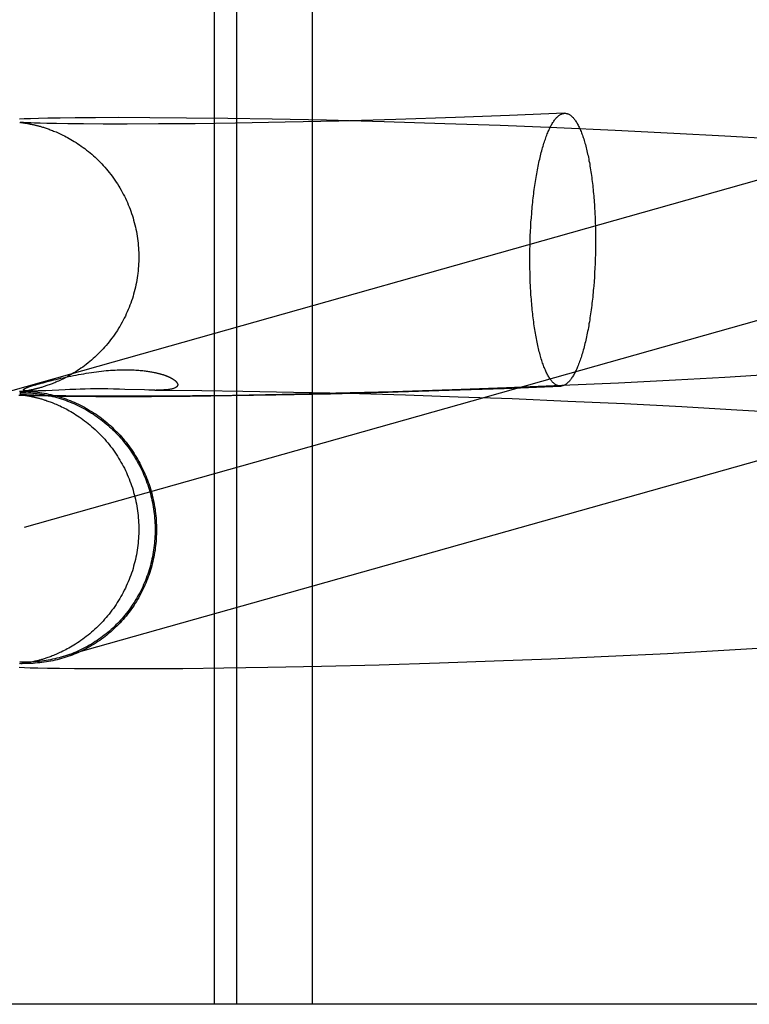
# Model space of a CAD drawing. Header units: inches. Extents: x 0 to 262, y 0 to 169.
# Tile 21 of 83: x 80.196 to 80.301, y 87.136 to 87.277. Entities that reach past the tile are written whole.
import ezdxf

# ---------------------------------------------------------------- set-up
doc = ezdxf.new("R2010")
doc.units = ezdxf.units.IN
doc.header["$LTSCALE"] = 14.384615
doc.header["$MEASUREMENT"] = 0
doc.linetypes.add('HIDDEN', pattern=[0.2, 0.1, -0.1])
doc.layers.add('DEFAULT_2', color=8, linetype='HIDDEN')

msp = doc.modelspace()

# ---------------------------------------------------------------- linework, layer by layer
at = {"layer": 'DEFAULT_2', "color": 8, "linetype": 'HIDDEN'}
for p, q in [((80.22411, 87.29265), (80.22411, 87.1364)), ((80.22731, 87.29265), (80.22731, 87.1364)), ((80.23812, 87.29265), (80.23812, 87.1364)), ((80.19787, 87.26297), (80.19698, 87.26295)), ((80.19903, 87.263), (80.19787, 87.26297)), ((80.20036, 87.26303), (80.19903, 87.263)), ((80.20212, 87.26306), (80.20036, 87.26303)), ((80.20423, 87.26309), (80.20212, 87.26306)), ((80.20716, 87.26311), (80.20423, 87.26309)), ((80.21049, 87.26312), (80.20716, 87.26311)), ((80.21492, 87.26311), (80.21049, 87.26312)), ((80.22016, 87.26307), (80.21492, 87.26311)), ((80.22605, 87.263), (80.22016, 87.26307)), ((80.2324, 87.2629), (80.22605, 87.263)), ((80.25859, 87.26313), (80.25006, 87.26286)), ((80.26631, 87.26342), (80.25859, 87.26313)), ((80.2742, 87.26374), (80.26631, 87.26342)), ((80.19698, 87.26295), (80.19631, 87.26292)), ((80.19635, 87.26244), (80.19634, 87.26244)), ((80.19634, 87.26244), (80.19634, 87.26244)), ((80.19636, 87.26244), (80.19637, 87.26244)), ((80.19638, 87.26244), (80.1964, 87.26244)), ((80.19642, 87.26243), (80.19644, 87.26243)), ((80.19655, 87.26243), (80.19644, 87.26243)), ((80.19646, 87.26243), (80.19652, 87.26242)), ((80.19652, 87.26242), (80.19658, 87.26242)), ((80.19669, 87.26242), (80.19655, 87.26243)), ((80.19658, 87.26242), (80.19666, 87.26241)), ((80.19666, 87.26241), (80.19675, 87.2624)), ((80.19687, 87.26241), (80.19669, 87.26242)), ((80.19675, 87.2624), (80.19684, 87.26238)), ((80.19684, 87.26238), (80.19695, 87.26237)), ((80.19714, 87.2624), (80.19687, 87.26241)), ((80.19695, 87.26237), (80.19707, 87.26235)), ((80.19707, 87.26235), (80.19719, 87.26233)), ((80.19749, 87.26238), (80.19714, 87.2624)), ((80.19719, 87.26233), (80.19732, 87.26231)), ((80.19732, 87.26231), (80.19746, 87.26229)), ((80.19792, 87.26237), (80.19749, 87.26238)), ((80.19845, 87.26235), (80.19792, 87.26237)), ((80.19924, 87.26232), (80.19845, 87.26235)), ((80.20021, 87.2623), (80.19924, 87.26232)), ((80.20157, 87.26227), (80.20021, 87.2623)), ((80.2032, 87.26225), (80.20157, 87.26227)), ((80.20546, 87.26223), (80.2032, 87.26225)), ((80.20823, 87.26221), (80.20546, 87.26223)), ((80.21166, 87.26221), (80.20823, 87.26221)), ((80.21616, 87.26222), (80.21166, 87.26221)), ((80.2214, 87.26226), (80.21616, 87.26222)), ((80.22715, 87.26234), (80.2214, 87.26226)), ((80.23428, 87.26246), (80.22715, 87.26234)), ((80.24017, 87.26274), (80.2324, 87.2629)), ((80.24194, 87.26264), (80.23428, 87.26246)), ((80.24842, 87.26253), (80.24017, 87.26274)), ((80.25006, 87.26286), (80.24194, 87.26264)), ((80.2571, 87.26226), (80.24842, 87.26253)), ((80.265, 87.26198), (80.2571, 87.26226)), ((80.27311, 87.26166), (80.265, 87.26198)), ((80.28141, 87.26129), (80.27311, 87.26166)), ((80.28983, 87.26087), (80.28141, 87.26129)), ((80.29712, 87.26048), (80.28983, 87.26087)), ((80.30443, 87.26005), (80.29712, 87.26048)), ((80.3208, 87.25954), (80.19165, 87.22311)), ((80.27853, 87.24946), (80.27856, 87.24882)), ((80.26933, 87.24687), (80.26936, 87.24752)), ((80.26936, 87.24752), (80.2694, 87.24816)), ((80.2694, 87.24816), (80.26945, 87.24881)), ((80.27856, 87.24882), (80.27859, 87.24818)), ((80.27859, 87.24818), (80.2786, 87.24753)), ((80.2786, 87.24753), (80.27862, 87.24688)), ((80.26928, 87.24556), (80.2693, 87.24621)), ((80.2693, 87.24621), (80.26933, 87.24687)), ((80.27862, 87.24688), (80.27863, 87.24623)), ((80.27863, 87.24623), (80.27863, 87.24557)), ((80.26924, 87.24424), (80.26926, 87.2449)), ((80.26926, 87.2449), (80.26928, 87.24556)), ((80.27863, 87.24491), (80.27862, 87.24426)), ((80.27863, 87.24557), (80.27863, 87.24491)), ((80.26923, 87.24292), (80.26924, 87.24358)), ((80.26924, 87.24358), (80.26924, 87.24424)), ((80.2786, 87.2436), (80.27859, 87.24294)), ((80.27862, 87.24426), (80.2786, 87.2436)), ((80.26924, 87.24227), (80.26923, 87.24292)), ((80.26924, 87.24161), (80.26924, 87.24227)), ((80.27856, 87.24228), (80.27853, 87.24163)), ((80.27859, 87.24294), (80.27856, 87.24228)), ((80.32604, 87.24097), (80.19695, 87.20456)), ((80.26926, 87.24096), (80.26924, 87.24161)), ((80.26928, 87.24032), (80.26926, 87.24096)), ((80.2785, 87.24098), (80.27846, 87.24033)), ((80.27853, 87.24163), (80.2785, 87.24098)), ((80.2693, 87.23967), (80.26928, 87.24032)), ((80.26933, 87.23903), (80.2693, 87.23967)), ((80.27846, 87.24033), (80.27841, 87.23969)), ((80.30412, 87.22642), (80.29709, 87.226)), ((80.19966, 87.22523), (80.20024, 87.22539)), ((80.28189, 87.22519), (80.27381, 87.22482)), ((80.29006, 87.22561), (80.28189, 87.22519)), ((80.29709, 87.226), (80.29006, 87.22561)), ((80.19634, 87.22395), (80.19895, 87.22406)), ((80.19635, 87.22395), (80.19634, 87.22395)), ((80.19638, 87.22395), (80.19636, 87.22395)), ((80.19642, 87.22395), (80.19639, 87.22395)), ((80.19661, 87.22398), (80.19654, 87.22397)), ((80.1967, 87.22399), (80.19661, 87.22398)), ((80.1968, 87.224), (80.1967, 87.22399)), ((80.19691, 87.22402), (80.1968, 87.224)), ((80.19704, 87.22403), (80.19691, 87.22402)), ((80.19716, 87.22405), (80.19704, 87.22403)), ((80.1973, 87.22408), (80.19716, 87.22405)), ((80.19744, 87.2241), (80.1973, 87.22408)), ((80.19745, 87.22406), (80.19743, 87.22406)), ((80.19759, 87.22413), (80.19744, 87.2241)), ((80.1975, 87.22406), (80.19747, 87.22406)), ((80.19754, 87.22406), (80.19752, 87.22406)), ((80.19759, 87.22405), (80.19756, 87.22405)), ((80.19763, 87.22405), (80.19761, 87.22405)), ((80.19767, 87.22405), (80.19765, 87.22405)), ((80.19785, 87.22405), (80.19779, 87.22405)), ((80.19792, 87.22404), (80.19785, 87.22405)), ((80.198, 87.22404), (80.19792, 87.22404)), ((80.19808, 87.22404), (80.19802, 87.22404)), ((80.19816, 87.22404), (80.19808, 87.22404)), ((80.19826, 87.22404), (80.19816, 87.22404)), ((80.19837, 87.22404), (80.19826, 87.22404)), ((80.19849, 87.22405), (80.19837, 87.22404)), ((80.19863, 87.22405), (80.19849, 87.22405)), ((80.19879, 87.22405), (80.19863, 87.22405)), ((80.19897, 87.22406), (80.19879, 87.22405)), ((80.19924, 87.22407), (80.19897, 87.22406)), ((80.19957, 87.22408), (80.19924, 87.22407)), ((80.20004, 87.2241), (80.19957, 87.22408)), ((80.2028, 87.22423), (80.20004, 87.2241)), ((80.2035, 87.22426), (80.2028, 87.22423)), ((80.20433, 87.22429), (80.2035, 87.22426)), ((80.20497, 87.22431), (80.20433, 87.22429)), ((80.20567, 87.22433), (80.20497, 87.22431)), ((80.20643, 87.22434), (80.20567, 87.22433)), ((80.20722, 87.22435), (80.20643, 87.22434)), ((80.20805, 87.22435), (80.20722, 87.22435)), ((80.2089, 87.22435), (80.20805, 87.22435)), ((80.20975, 87.22433), (80.2089, 87.22435)), ((80.21058, 87.22432), (80.20975, 87.22433)), ((80.21137, 87.22429), (80.21058, 87.22432)), ((80.21416, 87.2242), (80.21137, 87.22429)), ((80.21476, 87.22418), (80.21416, 87.2242)), ((80.21565, 87.22417), (80.21476, 87.22418)), ((80.21565, 87.22417), (80.217, 87.22416)), ((80.217, 87.22416), (80.22235, 87.22411)), ((80.22235, 87.22411), (80.22821, 87.22403)), ((80.22821, 87.22403), (80.23545, 87.2239)), ((80.23295, 87.2235), (80.24074, 87.22366)), ((80.2415, 87.22372), (80.23385, 87.22355)), ((80.23545, 87.2239), (80.24322, 87.22372)), ((80.24074, 87.22366), (80.249, 87.22388)), ((80.24963, 87.22394), (80.2415, 87.22372)), ((80.24322, 87.22372), (80.25145, 87.22349)), ((80.249, 87.22388), (80.25769, 87.22415)), ((80.25815, 87.22421), (80.24963, 87.22394)), ((80.25769, 87.22415), (80.26558, 87.22443)), ((80.26588, 87.2245), (80.25815, 87.22421)), ((80.26558, 87.22443), (80.27366, 87.22475)), ((80.27381, 87.22482), (80.26588, 87.2245)), ((80.19618, 87.22347), (80.19689, 87.22345)), ((80.19634, 87.22354), (80.19634, 87.22354)), ((80.19635, 87.22354), (80.19636, 87.22354)), ((80.19638, 87.22353), (80.19639, 87.22353)), ((80.19641, 87.22353), (80.19643, 87.22353)), ((80.1965, 87.22353), (80.19642, 87.22353)), ((80.19645, 87.22353), (80.19651, 87.22352)), ((80.1966, 87.22352), (80.1965, 87.22353)), ((80.19651, 87.22352), (80.19657, 87.22351)), ((80.19657, 87.22351), (80.19664, 87.2235)), ((80.19678, 87.22351), (80.1966, 87.22352)), ((80.19664, 87.2235), (80.19673, 87.22349)), ((80.19673, 87.22349), (80.19682, 87.22348)), ((80.19702, 87.2235), (80.19678, 87.22351)), ((80.19682, 87.22348), (80.19693, 87.22347)), ((80.19689, 87.22345), (80.19783, 87.22342)), ((80.19693, 87.22347), (80.19704, 87.22345)), ((80.19731, 87.22349), (80.19702, 87.2235)), ((80.19704, 87.22345), (80.19717, 87.22343)), ((80.19717, 87.22343), (80.1973, 87.22341)), ((80.1973, 87.22341), (80.19744, 87.22338)), ((80.19777, 87.22347), (80.19731, 87.22349)), ((80.19834, 87.22345), (80.19777, 87.22347)), ((80.19783, 87.22342), (80.19891, 87.22339)), ((80.19903, 87.22343), (80.19834, 87.22345)), ((80.19891, 87.22339), (80.20038, 87.22336)), ((80.20007, 87.2234), (80.19903, 87.22343)), ((80.20136, 87.22337), (80.20007, 87.2234)), ((80.20038, 87.22336), (80.20212, 87.22333)), ((80.20293, 87.22335), (80.20136, 87.22337)), ((80.20212, 87.22333), (80.20421, 87.2233)), ((80.20521, 87.22332), (80.20293, 87.22335)), ((80.20421, 87.2233), (80.20719, 87.22328)), ((80.20823, 87.22331), (80.20521, 87.22332)), ((80.20719, 87.22328), (80.21057, 87.22327)), ((80.21171, 87.2233), (80.20823, 87.22331)), ((80.21057, 87.22327), (80.21518, 87.22328)), ((80.21577, 87.22331), (80.21171, 87.2233)), ((80.21518, 87.22328), (80.22067, 87.22332)), ((80.221, 87.22336), (80.21577, 87.22331)), ((80.22067, 87.22332), (80.22659, 87.22339)), ((80.22674, 87.22343), (80.221, 87.22336)), ((80.22659, 87.22339), (80.23295, 87.2235)), ((80.23385, 87.22355), (80.22674, 87.22343)), ((80.25145, 87.22349), (80.25897, 87.22324)), ((80.25897, 87.22324), (80.26673, 87.22296)), ((80.26673, 87.22296), (80.27468, 87.22262)), ((80.27468, 87.22262), (80.28278, 87.22225)), ((80.28278, 87.22225), (80.29097, 87.22183)), ((80.29097, 87.22183), (80.29801, 87.22143)), ((80.29801, 87.22143), (80.30504, 87.221)), ((80.29616, 87.18695), (80.30345, 87.18738)), ((80.26416, 87.18547), (80.27224, 87.18579)), ((80.27224, 87.18579), (80.2805, 87.18615)), ((80.2805, 87.18615), (80.28889, 87.18656)), ((80.28889, 87.18656), (80.29616, 87.18695)), ((80.19625, 87.18456), (80.19699, 87.18454)), ((80.19636, 87.18504), (80.19635, 87.18504)), ((80.1964, 87.18505), (80.19638, 87.18505)), ((80.19644, 87.18505), (80.19642, 87.18505)), ((80.19664, 87.18507), (80.19656, 87.18507)), ((80.19672, 87.18509), (80.19664, 87.18507)), ((80.19682, 87.1851), (80.19672, 87.18509)), ((80.19693, 87.18511), (80.19682, 87.1851)), ((80.19704, 87.18513), (80.19693, 87.18511)), ((80.19699, 87.18454), (80.19781, 87.18451)), ((80.19717, 87.18515), (80.19704, 87.18513)), ((80.1973, 87.18517), (80.19717, 87.18515)), ((80.19744, 87.1852), (80.1973, 87.18517)), ((80.19759, 87.18522), (80.19744, 87.1852)), ((80.19781, 87.18451), (80.19889, 87.18448)), ((80.19889, 87.18448), (80.2003, 87.18445)), ((80.2003, 87.18445), (80.20199, 87.18443)), ((80.20199, 87.18443), (80.20415, 87.1844)), ((80.20415, 87.1844), (80.20713, 87.18438)), ((80.20713, 87.18438), (80.21039, 87.18437)), ((80.21039, 87.18437), (80.21439, 87.18438)), ((80.21439, 87.18438), (80.21966, 87.18441)), ((80.21966, 87.18441), (80.22548, 87.18447)), ((80.22548, 87.18447), (80.23178, 87.18457)), ((80.23178, 87.18457), (80.23948, 87.18473)), ((80.23948, 87.18473), (80.24768, 87.18494)), ((80.24768, 87.18494), (80.25631, 87.1852)), ((80.25631, 87.1852), (80.26416, 87.18547)), ((80.40085, 87.1364), (79.92342, 87.1364))]:
    msp.add_line(p, q, dxfattribs=at)
for points in [[(80.26945, 87.24881), (80.2695, 87.24945), (80.26953, 87.24976), (80.26955, 87.25008), (80.26958, 87.25039), (80.26961, 87.2507), (80.26965, 87.25101), (80.26968, 87.25132), (80.26971, 87.25163), (80.26975, 87.25193), (80.26979, 87.25223), (80.26982, 87.25253), (80.26986, 87.25283), (80.2699, 87.25312), (80.26995, 87.25341), (80.26999, 87.2537), (80.27003, 87.25399), (80.27008, 87.25427), (80.27012, 87.25455), (80.27017, 87.25483), (80.27022, 87.25511), (80.27027, 87.25538), (80.27032, 87.25565), (80.27037, 87.25591), (80.27042, 87.25618), (80.27047, 87.25643), (80.27053, 87.25669), (80.27058, 87.25694), (80.27064, 87.25719), (80.2707, 87.25743), (80.27075, 87.25767), (80.27081, 87.25791), (80.27087, 87.25814), (80.27093, 87.25837), (80.27099, 87.2586), (80.27106, 87.25882), (80.27112, 87.25904), (80.27118, 87.25925), (80.27125, 87.25946), (80.27131, 87.25966), (80.27138, 87.25986), (80.27145, 87.26006), (80.27151, 87.26025), (80.27158, 87.26043), (80.27165, 87.26061), (80.27172, 87.26079), (80.27179, 87.26096), (80.27186, 87.26113), (80.27193, 87.26129), (80.27201, 87.26145), (80.27208, 87.2616), (80.27215, 87.26175), (80.27223, 87.26189), (80.2723, 87.26203), (80.27237, 87.26216), (80.27245, 87.26229), (80.27253, 87.26241), (80.2726, 87.26253), (80.27268, 87.26264), (80.27275, 87.26275), (80.27283, 87.26285), (80.27291, 87.26294), (80.27299, 87.26304), (80.27306, 87.26312), (80.27314, 87.2632), (80.27322, 87.26328), (80.2733, 87.26334), (80.27338, 87.26341), (80.27346, 87.26347), (80.27353, 87.26352), (80.27361, 87.26357), (80.27369, 87.26361), (80.27377, 87.26364), (80.27385, 87.26368), (80.27393, 87.2637), (80.27401, 87.26372), (80.27409, 87.26373), (80.27417, 87.26374), (80.2742, 87.26374)], [(80.2742, 87.26374), (80.27425, 87.26375), (80.27433, 87.26374), (80.27441, 87.26373), (80.27449, 87.26372), (80.27456, 87.2637), (80.27464, 87.26368), (80.27472, 87.26365), (80.2748, 87.26361), (80.27488, 87.26357), (80.27495, 87.26352), (80.27503, 87.26347), (80.27511, 87.26341), (80.27519, 87.26335), (80.27526, 87.26328), (80.27534, 87.2632), (80.27541, 87.26312), (80.27549, 87.26304), (80.27556, 87.26295), (80.27564, 87.26285), (80.27571, 87.26275), (80.27578, 87.26265), (80.27586, 87.26253), (80.27593, 87.26242), (80.276, 87.2623), (80.27607, 87.26217), (80.27614, 87.26204), (80.27621, 87.2619), (80.27628, 87.26176), (80.27635, 87.26161), (80.27642, 87.26146), (80.27648, 87.2613), (80.27655, 87.26114), (80.27661, 87.26097), (80.27668, 87.2608), (80.27674, 87.26062), (80.27681, 87.26044), (80.27687, 87.26026), (80.27693, 87.26007), (80.27699, 87.25987), (80.27705, 87.25967), (80.27711, 87.25947), (80.27717, 87.25926), (80.27722, 87.25905), (80.27728, 87.25883), (80.27734, 87.25861), (80.27739, 87.25839), (80.27744, 87.25816), (80.27749, 87.25792), (80.27755, 87.25769), (80.2776, 87.25745), (80.27765, 87.2572), (80.27769, 87.25695), (80.27774, 87.2567), (80.27779, 87.25645), (80.27783, 87.25619), (80.27787, 87.25593), (80.27792, 87.25566), (80.27796, 87.25539), (80.278, 87.25512), (80.27804, 87.25485), (80.27808, 87.25457), (80.27811, 87.25429), (80.27815, 87.254), (80.27818, 87.25372), (80.27822, 87.25343), (80.27825, 87.25314), (80.27828, 87.25284), (80.27831, 87.25255), (80.27834, 87.25225), (80.27836, 87.25194), (80.27839, 87.25164), (80.27841, 87.25134), (80.27844, 87.25103), (80.27846, 87.25072), (80.27848, 87.25041), (80.2785, 87.25009), (80.27852, 87.24978), (80.27853, 87.24946)], [(80.19644, 87.26243), (80.19639, 87.26244), (80.19637, 87.26244)], [(80.19746, 87.26229), (80.19761, 87.26226), (80.19768, 87.26224), (80.19776, 87.26223), (80.19784, 87.26221), (80.19792, 87.2622), (80.198, 87.26218), (80.19808, 87.26216), (80.19817, 87.26214), (80.19825, 87.26213), (80.19834, 87.26211), (80.19843, 87.26208), (80.19852, 87.26206), (80.19862, 87.26204), (80.19871, 87.26202), (80.19881, 87.26199), (80.19891, 87.26196), (80.19902, 87.26194), (80.19912, 87.26191), (80.19923, 87.26188), (80.19935, 87.26184), (80.19946, 87.26181), (80.19958, 87.26178), (80.1997, 87.26174), (80.19983, 87.2617), (80.19996, 87.26166), (80.2001, 87.26161), (80.20024, 87.26156), (80.20038, 87.26151), (80.20053, 87.26146), (80.20068, 87.2614), (80.20084, 87.26134), (80.201, 87.26128), (80.20117, 87.26121), (80.20135, 87.26114), (80.20153, 87.26107), (80.20171, 87.26099), (80.20191, 87.2609), (80.2021, 87.26081), (80.20231, 87.26072), (80.20251, 87.26061), (80.20273, 87.26051), (80.20295, 87.26039), (80.20317, 87.26027), (80.2034, 87.26015), (80.20364, 87.26001), (80.20388, 87.25987), (80.20413, 87.25972), (80.20438, 87.25956), (80.20463, 87.2594), (80.20488, 87.25923), (80.20513, 87.25906), (80.20538, 87.25887), (80.20563, 87.25869), (80.20589, 87.25849), (80.20614, 87.25829), (80.20638, 87.25809), (80.20663, 87.25788), (80.20687, 87.25767), (80.20711, 87.25745), (80.20735, 87.25722), (80.20759, 87.25699), (80.20782, 87.25676), (80.20805, 87.25652), (80.20827, 87.25628), (80.20849, 87.25603), (80.20871, 87.25578), (80.20893, 87.25552), (80.20913, 87.25527), (80.20934, 87.255), (80.20954, 87.25474), (80.20974, 87.25447), (80.20993, 87.25419), (80.21011, 87.25392), (80.2103, 87.25364), (80.21047, 87.25335), (80.21065, 87.25307), (80.21081, 87.25278), (80.21098, 87.25248), (80.21113, 87.25219), (80.21129, 87.25189), (80.21143, 87.25159), (80.21158, 87.25129), (80.21171, 87.25098), (80.21184, 87.25067), (80.21197, 87.25036), (80.21209, 87.25005), (80.21221, 87.24974), (80.21232, 87.24942), (80.21242, 87.2491), (80.21252, 87.24878), (80.21261, 87.24846), (80.2127, 87.24814), (80.21279, 87.24781), (80.21286, 87.24749), (80.21293, 87.24716), (80.213, 87.24683), (80.21306, 87.2465), (80.21311, 87.24617), (80.21316, 87.24584), (80.2132, 87.24551), (80.21324, 87.24517), (80.21327, 87.24484), (80.2133, 87.24451), (80.21332, 87.24417), (80.21333, 87.24384), (80.21334, 87.2435), (80.21334, 87.24319)], [(80.21334, 87.24319), (80.21334, 87.24289), (80.21333, 87.24255), (80.21332, 87.24221), (80.2133, 87.24188), (80.21327, 87.24154), (80.21324, 87.24121), (80.2132, 87.24087), (80.21316, 87.24054), (80.21311, 87.24021), (80.21306, 87.23988), (80.213, 87.23955), (80.21293, 87.23922), (80.21286, 87.23889), (80.21278, 87.23856), (80.2127, 87.23824), (80.21261, 87.23791), (80.21252, 87.23759), (80.21242, 87.23727), (80.21231, 87.23695), (80.2122, 87.23663), (80.21208, 87.23632), (80.21196, 87.236), (80.21183, 87.23569), (80.2117, 87.23538), (80.21156, 87.23508), (80.21142, 87.23477), (80.21127, 87.23447), (80.21112, 87.23417), (80.21096, 87.23388), (80.2108, 87.23358), (80.21063, 87.23329), (80.21045, 87.23301), (80.21028, 87.23272), (80.21009, 87.23244), (80.2099, 87.23216), (80.20971, 87.23189), (80.20951, 87.23162), (80.20931, 87.23135), (80.20911, 87.23109), (80.2089, 87.23083), (80.20868, 87.23057), (80.20846, 87.23032), (80.20824, 87.23007), (80.20801, 87.22983), (80.20778, 87.22959), (80.20755, 87.22936), (80.20731, 87.22913), (80.20707, 87.22891), (80.20683, 87.22869), (80.20659, 87.22847), (80.20634, 87.22826), (80.20609, 87.22806), (80.20584, 87.22786), (80.20559, 87.22767), (80.20533, 87.22748), (80.20508, 87.2273), (80.20483, 87.22712), (80.20458, 87.22696), (80.20433, 87.22679), (80.20408, 87.22664), (80.20383, 87.22649), (80.20359, 87.22635), (80.20336, 87.22622), (80.20313, 87.22609), (80.2029, 87.22597), (80.20269, 87.22586), (80.20247, 87.22575), (80.20227, 87.22566), (80.20207, 87.22556), (80.20188, 87.22547), (80.20169, 87.22539), (80.2015, 87.22531), (80.20133, 87.22524), (80.20115, 87.22517), (80.20098, 87.2251), (80.20082, 87.22504), (80.20066, 87.22498), (80.20051, 87.22492), (80.20036, 87.22487), (80.20021, 87.22482), (80.20007, 87.22477), (80.19994, 87.22473), (80.19981, 87.22468), (80.19968, 87.22465), (80.19956, 87.22461), (80.19944, 87.22457), (80.19933, 87.22454), (80.19921, 87.22451), (80.1991, 87.22448), (80.199, 87.22445), (80.19889, 87.22442), (80.19879, 87.22439), (80.1987, 87.22437), (80.1986, 87.22434), (80.19851, 87.22432), (80.19841, 87.2243), (80.19832, 87.22428), (80.19824, 87.22426), (80.19815, 87.22424), (80.19807, 87.22422), (80.19798, 87.2242), (80.1979, 87.22419), (80.19782, 87.22417), (80.19774, 87.22416), (80.19767, 87.22414), (80.19759, 87.22413)], [(80.27841, 87.23969), (80.27836, 87.23905), (80.27834, 87.23873), (80.27831, 87.23842), (80.27828, 87.23811), (80.27825, 87.23779), (80.27822, 87.23748), (80.27818, 87.23718), (80.27815, 87.23687), (80.27811, 87.23657), (80.27808, 87.23627), (80.27804, 87.23597), (80.278, 87.23567), (80.27796, 87.23537), (80.27792, 87.23508), (80.27787, 87.23479), (80.27783, 87.23451), (80.27779, 87.23422), (80.27774, 87.23394), (80.27769, 87.23366), (80.27765, 87.23339), (80.2776, 87.23312), (80.27755, 87.23285), (80.27749, 87.23258), (80.27744, 87.23232), (80.27739, 87.23206), (80.27734, 87.23181), (80.27728, 87.23155), (80.27722, 87.23131), (80.27717, 87.23106), (80.27711, 87.23082), (80.27705, 87.23058), (80.27699, 87.23035), (80.27693, 87.23012), (80.27687, 87.2299), (80.27681, 87.22968), (80.27674, 87.22946), (80.27668, 87.22925), (80.27661, 87.22904), (80.27655, 87.22884), (80.27648, 87.22864), (80.27642, 87.22844), (80.27635, 87.22825), (80.27628, 87.22806), (80.27621, 87.22788), (80.27614, 87.22771), (80.27607, 87.22753), (80.276, 87.22737), (80.27593, 87.2272), (80.27586, 87.22705), (80.27578, 87.22689), (80.27571, 87.22675), (80.27564, 87.2266), (80.27556, 87.22647), (80.27549, 87.22633), (80.27541, 87.22621), (80.27534, 87.22608), (80.27526, 87.22597), (80.27519, 87.22586), (80.27511, 87.22575), (80.27503, 87.22565), (80.27495, 87.22555), (80.27488, 87.22546), (80.2748, 87.22538), (80.27472, 87.2253), (80.27464, 87.22522), (80.27456, 87.22515), (80.27449, 87.22509), (80.27441, 87.22503), (80.27433, 87.22498), (80.27425, 87.22493), (80.27417, 87.22489), (80.27409, 87.22485), (80.27401, 87.22482), (80.27393, 87.2248), (80.27385, 87.22478), (80.27377, 87.22476), (80.27369, 87.22475), (80.27366, 87.22475)], [(80.27366, 87.22475), (80.27361, 87.22475), (80.27353, 87.22475), (80.27346, 87.22476), (80.27338, 87.22478), (80.2733, 87.22479), (80.27322, 87.22482), (80.27314, 87.22485), (80.27306, 87.22489), (80.27299, 87.22493), (80.27291, 87.22497), (80.27283, 87.22503), (80.27275, 87.22508), (80.27268, 87.22515), (80.2726, 87.22522), (80.27253, 87.22529), (80.27245, 87.22537), (80.27237, 87.22546), (80.2723, 87.22555), (80.27223, 87.22564), (80.27215, 87.22574), (80.27208, 87.22585), (80.27201, 87.22596), (80.27193, 87.22608), (80.27186, 87.2262), (80.27179, 87.22633), (80.27172, 87.22646), (80.27165, 87.2266), (80.27158, 87.22674), (80.27151, 87.22689), (80.27145, 87.22704), (80.27138, 87.2272), (80.27131, 87.22736), (80.27125, 87.22753), (80.27118, 87.2277), (80.27112, 87.22787), (80.27106, 87.22805), (80.27099, 87.22824), (80.27093, 87.22843), (80.27087, 87.22863), (80.27081, 87.22883), (80.27075, 87.22903), (80.2707, 87.22924), (80.27064, 87.22945), (80.27058, 87.22967), (80.27053, 87.22989), (80.27047, 87.23011), (80.27042, 87.23034), (80.27037, 87.23057), (80.27032, 87.23081), (80.27027, 87.23105), (80.27022, 87.23129), (80.27017, 87.23154), (80.27012, 87.23179), (80.27008, 87.23205), (80.27003, 87.23231), (80.26999, 87.23257), (80.26995, 87.23283), (80.2699, 87.2331), (80.26986, 87.23337), (80.26982, 87.23365), (80.26979, 87.23393), (80.26975, 87.23421), (80.26971, 87.23449), (80.26968, 87.23478), (80.26965, 87.23507), (80.26961, 87.23536), (80.26958, 87.23565), (80.26955, 87.23595), (80.26953, 87.23625), (80.2695, 87.23655), (80.26947, 87.23686), (80.26945, 87.23716), (80.26943, 87.23747), (80.2694, 87.23778), (80.26938, 87.23809), (80.26936, 87.2384), (80.26935, 87.23872), (80.26933, 87.23903)], [(80.20024, 87.22539), (80.20087, 87.22555), (80.2012, 87.22563), (80.20153, 87.22571), (80.20187, 87.22579), (80.20222, 87.22587), (80.20257, 87.22595), (80.20292, 87.22603), (80.20328, 87.22611), (80.20364, 87.22619), (80.204, 87.22626), (80.20437, 87.22633), (80.20473, 87.2264), (80.2051, 87.22647), (80.20547, 87.22653), (80.20583, 87.22659), (80.2062, 87.22665), (80.20657, 87.22671), (80.20693, 87.22676), (80.20729, 87.2268), (80.20764, 87.22685), (80.20799, 87.22689), (80.20833, 87.22692), (80.20867, 87.22696), (80.209, 87.22698), (80.20932, 87.22701), (80.20964, 87.22703), (80.20996, 87.22705), (80.21026, 87.22706), (80.21056, 87.22707), (80.21085, 87.22708), (80.21114, 87.22709), (80.21141, 87.22709), (80.21168, 87.22709), (80.21194, 87.22708), (80.21219, 87.22708), (80.21243, 87.22707), (80.21267, 87.22706), (80.2129, 87.22705), (80.21312, 87.22703), (80.21333, 87.22702), (80.21353, 87.227), (80.21372, 87.22699), (80.21391, 87.22697), (80.21409, 87.22695), (80.21426, 87.22693), (80.21442, 87.2269), (80.21458, 87.22688), (80.21474, 87.22686), (80.21489, 87.22684), (80.21503, 87.22681), (80.21517, 87.22679), (80.2153, 87.22676), (80.21542, 87.22674), (80.21554, 87.22672), (80.21566, 87.22669), (80.21577, 87.22667), (80.21587, 87.22664), (80.21598, 87.22662), (80.21608, 87.2266), (80.21617, 87.22657), (80.21626, 87.22655), (80.21635, 87.22652), (80.21643, 87.2265), (80.21651, 87.22648), (80.21659, 87.22645), (80.21667, 87.22643), (80.21674, 87.22641), (80.21681, 87.22639), (80.21688, 87.22636), (80.21694, 87.22634), (80.21701, 87.22632), (80.21707, 87.2263), (80.21713, 87.22628), (80.21719, 87.22626), (80.21724, 87.22624), (80.2173, 87.22621), (80.21735, 87.22619), (80.2174, 87.22617), (80.21745, 87.22615), (80.2175, 87.22613), (80.21755, 87.22611), (80.21759, 87.22609), (80.21764, 87.22607), (80.21768, 87.22605), (80.21773, 87.22603), (80.21777, 87.22601), (80.21781, 87.22599), (80.21785, 87.22597), (80.21789, 87.22595), (80.21793, 87.22593), (80.21797, 87.22591), (80.21801, 87.22589), (80.21805, 87.22587), (80.21808, 87.22585), (80.21812, 87.22583), (80.21815, 87.2258), (80.21819, 87.22578), (80.21822, 87.22576), (80.21826, 87.22574), (80.21829, 87.22572), (80.21832, 87.2257), (80.21836, 87.22567), (80.21839, 87.22565), (80.21842, 87.22563), (80.21845, 87.2256), (80.21848, 87.22558), (80.21851, 87.22556), (80.21854, 87.22553), (80.21857, 87.22551), (80.2186, 87.22548), (80.21862, 87.22546), (80.21865, 87.22543), (80.21868, 87.2254), (80.2187, 87.22538), (80.21872, 87.22535), (80.21875, 87.22532), (80.21877, 87.22529), (80.21879, 87.22526), (80.21881, 87.22523), (80.21883, 87.2252), (80.21884, 87.22517), (80.21886, 87.22514), (80.21887, 87.22511), (80.21888, 87.22508), (80.21889, 87.22505), (80.2189, 87.22501), (80.2189, 87.22498), (80.2189, 87.22495), (80.2189, 87.22491), (80.2189, 87.22488), (80.21889, 87.22484), (80.21888, 87.22481), (80.21886, 87.22477), (80.21884, 87.22474), (80.21881, 87.2247), (80.21878, 87.22467), (80.21875, 87.22463), (80.2187, 87.2246), (80.21865, 87.22457), (80.2186, 87.22453), (80.21854, 87.2245), (80.21847, 87.22447), (80.21839, 87.22444), (80.21831, 87.22441), (80.21821, 87.22438), (80.21811, 87.22435), (80.218, 87.22433), (80.21788, 87.2243), (80.21775, 87.22428), (80.21761, 87.22426), (80.21746, 87.22424), (80.21729, 87.22422), (80.21712, 87.22421), (80.21693, 87.2242), (80.21674, 87.22419), (80.21653, 87.22418), (80.21631, 87.22417), (80.21608, 87.22417), (80.21584, 87.22417)], [(80.19821, 87.22482), (80.19841, 87.22488), (80.19863, 87.22495), (80.19887, 87.22502), (80.19912, 87.22509), (80.19938, 87.22516), (80.19966, 87.22523)], [(80.19631, 87.22401), (80.19663, 87.22402), (80.19695, 87.22401), (80.19727, 87.22401), (80.19759, 87.22399), (80.19791, 87.22397), (80.19823, 87.22395), (80.19855, 87.22392), (80.19886, 87.22388), (80.19918, 87.22384), (80.1995, 87.22379), (80.19981, 87.22374), (80.20013, 87.22368), (80.20045, 87.22362), (80.20076, 87.22355), (80.20107, 87.22348), (80.20138, 87.2234), (80.20169, 87.22331), (80.202, 87.22322), (80.20231, 87.22313), (80.20261, 87.22302), (80.20292, 87.22292), (80.20322, 87.22281), (80.20352, 87.22269), (80.20382, 87.22257), (80.20412, 87.22244), (80.20441, 87.22231), (80.20471, 87.22217), (80.205, 87.22203), (80.20528, 87.22188), (80.20557, 87.22173), (80.20585, 87.22157), (80.20613, 87.22141), (80.20641, 87.22124), (80.20669, 87.22107), (80.20696, 87.2209), (80.20723, 87.22072), (80.2075, 87.22053), (80.20776, 87.22034), (80.20802, 87.22015), (80.20828, 87.21995), (80.20853, 87.21974), (80.20878, 87.21954), (80.20903, 87.21932), (80.20928, 87.21911), (80.20952, 87.21889), (80.20975, 87.21866), (80.20999, 87.21843), (80.21022, 87.2182), (80.21044, 87.21797), (80.21067, 87.21773), (80.21088, 87.21748), (80.2111, 87.21723), (80.21131, 87.21698), (80.21152, 87.21673), (80.21172, 87.21647), (80.21192, 87.21621), (80.21211, 87.21594), (80.2123, 87.21568), (80.21248, 87.2154), (80.21266, 87.21513), (80.21284, 87.21485), (80.21301, 87.21457), (80.21318, 87.21429), (80.21334, 87.214), (80.2135, 87.21372), (80.21365, 87.21342), (80.2138, 87.21313), (80.21394, 87.21283), (80.21408, 87.21254), (80.21421, 87.21223), (80.21434, 87.21193), (80.21446, 87.21163), (80.21458, 87.21132), (80.2147, 87.21101), (80.21481, 87.2107), (80.21491, 87.21039), (80.21501, 87.21007), (80.2151, 87.20976), (80.21519, 87.20944), (80.21527, 87.20912), (80.21535, 87.2088), (80.21542, 87.20848), (80.21549, 87.20816), (80.21555, 87.20783), (80.21561, 87.20751), (80.21566, 87.20718), (80.2157, 87.20686), (80.21574, 87.20653), (80.21578, 87.2062), (80.21581, 87.20588), (80.21583, 87.20555), (80.21585, 87.20522), (80.21586, 87.20489), (80.21587, 87.20456), (80.21587, 87.20423)], [(80.19632, 87.22381), (80.19663, 87.22381), (80.19695, 87.22381), (80.19727, 87.2238), (80.19758, 87.22379), (80.1979, 87.22377), (80.19821, 87.22374), (80.19853, 87.22371), (80.19884, 87.22368), (80.19916, 87.22364), (80.19947, 87.22359), (80.19978, 87.22354), (80.2001, 87.22348), (80.20041, 87.22342), (80.20072, 87.22335), (80.20103, 87.22328), (80.20134, 87.2232), (80.20164, 87.22311), (80.20195, 87.22302), (80.20225, 87.22293), (80.20256, 87.22283), (80.20286, 87.22272), (80.20316, 87.22261), (80.20345, 87.2225), (80.20375, 87.22238), (80.20404, 87.22225), (80.20433, 87.22212), (80.20462, 87.22199), (80.20491, 87.22185), (80.2052, 87.2217), (80.20548, 87.22155), (80.20576, 87.22139), (80.20604, 87.22123), (80.20631, 87.22107), (80.20658, 87.2209), (80.20685, 87.22072), (80.20712, 87.22055), (80.20739, 87.22036), (80.20765, 87.22017), (80.20791, 87.21998), (80.20816, 87.21979), (80.20841, 87.21958), (80.20866, 87.21938), (80.20891, 87.21917), (80.20915, 87.21895), (80.20939, 87.21874), (80.20962, 87.21851), (80.20985, 87.21829), (80.21008, 87.21806), (80.2103, 87.21783), (80.21052, 87.21759), (80.21074, 87.21735), (80.21095, 87.2171), (80.21116, 87.21685), (80.21136, 87.2166), (80.21156, 87.21635), (80.21176, 87.21609), (80.21195, 87.21582), (80.21214, 87.21556), (80.21232, 87.21529), (80.2125, 87.21502), (80.21267, 87.21475), (80.21284, 87.21447), (80.21301, 87.21419), (80.21317, 87.2139), (80.21332, 87.21362), (80.21347, 87.21333), (80.21362, 87.21304), (80.21376, 87.21275), (80.2139, 87.21245), (80.21403, 87.21215), (80.21416, 87.21185), (80.21428, 87.21155), (80.2144, 87.21125), (80.21451, 87.21094), (80.21462, 87.21063), (80.21472, 87.21033), (80.21482, 87.21001), (80.21491, 87.2097), (80.215, 87.20939), (80.21508, 87.20907), (80.21515, 87.20876), (80.21523, 87.20844), (80.21529, 87.20812), (80.21535, 87.2078), (80.21541, 87.20748), (80.21546, 87.20716), (80.21551, 87.20683), (80.21555, 87.20651), (80.21558, 87.20619), (80.21561, 87.20586), (80.21563, 87.20554), (80.21565, 87.20521), (80.21567, 87.20489), (80.21567, 87.20456), (80.21568, 87.20424)], [(80.19654, 87.22397), (80.19647, 87.22396), (80.19644, 87.22396)], [(80.1974, 87.22406), (80.19738, 87.22407), (80.19735, 87.22407), (80.19733, 87.22407), (80.1973, 87.22407), (80.19728, 87.22407), (80.19725, 87.22408), (80.19723, 87.22408), (80.1972, 87.22408), (80.19718, 87.22409), (80.19716, 87.22409), (80.19713, 87.22409), (80.19711, 87.2241), (80.19708, 87.2241), (80.19706, 87.22411), (80.19704, 87.22411), (80.19702, 87.22412), (80.197, 87.22412), (80.19698, 87.22413), (80.19696, 87.22413), (80.19694, 87.22414), (80.19692, 87.22414), (80.19691, 87.22415), (80.19689, 87.22416), (80.19688, 87.22417), (80.19687, 87.22418), (80.19686, 87.22418), (80.19685, 87.22419), (80.19685, 87.2242), (80.19684, 87.22421), (80.19684, 87.22423), (80.19684, 87.22424), (80.19685, 87.22425), (80.19686, 87.22426), (80.19687, 87.22428), (80.19688, 87.22429), (80.1969, 87.22431), (80.19692, 87.22433), (80.19695, 87.22434), (80.19698, 87.22436), (80.19701, 87.22438), (80.19705, 87.2244), (80.1971, 87.22443), (80.19715, 87.22445), (80.19721, 87.22448), (80.19728, 87.2245), (80.19735, 87.22453), (80.19744, 87.22457), (80.19753, 87.2246), (80.19764, 87.22464), (80.19776, 87.22468), (80.19789, 87.22472), (80.19804, 87.22477), (80.19821, 87.22482)], [(80.19779, 87.22405), (80.19772, 87.22405), (80.1977, 87.22405)], [(80.19642, 87.22353), (80.19637, 87.22354), (80.19636, 87.22354)], [(80.19744, 87.22338), (80.19759, 87.22336), (80.19767, 87.22334), (80.19774, 87.22333), (80.19782, 87.22331), (80.1979, 87.2233), (80.19798, 87.22328), (80.19806, 87.22326), (80.19815, 87.22324), (80.19823, 87.22323), (80.19832, 87.22321), (80.19841, 87.22318), (80.1985, 87.22316), (80.1986, 87.22314), (80.19869, 87.22312), (80.19879, 87.22309), (80.19889, 87.22307), (80.19899, 87.22304), (80.1991, 87.22301), (80.19921, 87.22298), (80.19932, 87.22295), (80.19944, 87.22291), (80.19956, 87.22288), (80.19968, 87.22284), (80.1998, 87.2228), (80.19993, 87.22276), (80.20007, 87.22272), (80.20021, 87.22267), (80.20035, 87.22262), (80.2005, 87.22257), (80.20066, 87.22251), (80.20082, 87.22245), (80.20098, 87.22239), (80.20115, 87.22232), (80.20133, 87.22224), (80.20152, 87.22217), (80.20171, 87.22209), (80.2019, 87.222), (80.2021, 87.22191), (80.20231, 87.22181), (80.20252, 87.22171), (80.20273, 87.2216), (80.20295, 87.22149), (80.20318, 87.22137), (80.2034, 87.22124), (80.20364, 87.22111), (80.20387, 87.22097), (80.20411, 87.22083), (80.20435, 87.22067), (80.20459, 87.22052), (80.20484, 87.22035), (80.20509, 87.22018), (80.20534, 87.22), (80.2056, 87.21981), (80.20585, 87.21962), (80.2061, 87.21942), (80.20635, 87.21921), (80.2066, 87.219), (80.20684, 87.21879), (80.20709, 87.21857), (80.20732, 87.21834), (80.20756, 87.21812), (80.20779, 87.21788), (80.20802, 87.21764), (80.20825, 87.2174), (80.20847, 87.21715), (80.20869, 87.2169), (80.2089, 87.21665), (80.20911, 87.21639), (80.20932, 87.21612), (80.20952, 87.21586), (80.20972, 87.21559), (80.20991, 87.21531), (80.2101, 87.21504), (80.21028, 87.21475), (80.21046, 87.21447), (80.21063, 87.21418), (80.2108, 87.21389), (80.21096, 87.2136), (80.21112, 87.21331), (80.21128, 87.21301), (80.21142, 87.21271), (80.21157, 87.2124), (80.2117, 87.2121), (80.21184, 87.21179), (80.21196, 87.21148), (80.21208, 87.21116), (80.2122, 87.21085), (80.21231, 87.21053), (80.21242, 87.21021), (80.21252, 87.20989), (80.21261, 87.20957), (80.2127, 87.20925), (80.21278, 87.20892), (80.21286, 87.20859), (80.21293, 87.20827), (80.213, 87.20794), (80.21306, 87.20761), (80.21311, 87.20728), (80.21316, 87.20694), (80.2132, 87.20661), (80.21324, 87.20628), (80.21327, 87.20594), (80.2133, 87.20561), (80.21332, 87.20527), (80.21333, 87.20494), (80.21334, 87.2046), (80.21334, 87.20429)], [(80.33347, 87.22288), (80.33324, 87.22283), (80.33303, 87.22279), (80.33282, 87.22275), (80.33264, 87.22271), (80.33246, 87.22268), (80.3323, 87.22264), (80.33215, 87.22261), (80.33201, 87.22258), (80.33188, 87.22255), (80.33177, 87.22252), (80.33167, 87.2225), (80.33158, 87.22248), (80.3315, 87.22246), (80.33143, 87.22244), (80.33137, 87.22242), (80.33132, 87.22241), (80.20219, 87.18599)], [(80.21587, 87.20423), (80.21587, 87.20391), (80.21586, 87.20358), (80.21585, 87.20325), (80.21583, 87.20292), (80.21581, 87.20259), (80.21578, 87.20227), (80.21574, 87.20194), (80.2157, 87.20162), (80.21566, 87.20129), (80.21561, 87.20097), (80.21555, 87.20065), (80.21549, 87.20032), (80.21542, 87.2), (80.21535, 87.19969), (80.21527, 87.19937), (80.21519, 87.19905), (80.2151, 87.19874), (80.21501, 87.19843), (80.21491, 87.19811), (80.21481, 87.19781), (80.2147, 87.1975), (80.21458, 87.19719), (80.21446, 87.19689), (80.21434, 87.19659), (80.21421, 87.19629), (80.21408, 87.19599), (80.21394, 87.1957), (80.2138, 87.19541), (80.21365, 87.19512), (80.2135, 87.19483), (80.21334, 87.19455), (80.21318, 87.19427), (80.21301, 87.19399), (80.21284, 87.19372), (80.21266, 87.19345), (80.21248, 87.19318), (80.2123, 87.19292), (80.21211, 87.19265), (80.21192, 87.1924), (80.21172, 87.19214), (80.21152, 87.19189), (80.21131, 87.19164), (80.2111, 87.1914), (80.21088, 87.19116), (80.21067, 87.19092), (80.21044, 87.19069), (80.21022, 87.19046), (80.20999, 87.19024), (80.20975, 87.19002), (80.20952, 87.1898), (80.20928, 87.18959), (80.20903, 87.18938), (80.20878, 87.18918), (80.20853, 87.18898), (80.20828, 87.18878), (80.20802, 87.18859), (80.20776, 87.18841), (80.2075, 87.18823), (80.20723, 87.18805), (80.20696, 87.18788), (80.20669, 87.18771), (80.20641, 87.18755), (80.20613, 87.18739), (80.20585, 87.18724), (80.20557, 87.1871), (80.20528, 87.18695), (80.205, 87.18682), (80.20471, 87.18668), (80.20441, 87.18656), (80.20412, 87.18644), (80.20382, 87.18632), (80.20352, 87.18621), (80.20322, 87.1861), (80.20292, 87.186), (80.20261, 87.1859), (80.20231, 87.18581), (80.202, 87.18573), (80.20169, 87.18565), (80.20138, 87.18557), (80.20107, 87.18551), (80.20076, 87.18544), (80.20045, 87.18538), (80.20013, 87.18533), (80.19981, 87.18528), (80.1995, 87.18524), (80.19918, 87.18521), (80.19886, 87.18518), (80.19855, 87.18515), (80.19823, 87.18513), (80.19634, 87.18504)], [(80.21334, 87.20429), (80.21334, 87.20398), (80.21333, 87.20365), (80.21332, 87.20331), (80.2133, 87.20297), (80.21327, 87.20264), (80.21324, 87.2023), (80.2132, 87.20197), (80.21316, 87.20164), (80.21311, 87.2013), (80.21306, 87.20097), (80.213, 87.20064), (80.21293, 87.20031), (80.21286, 87.19998), (80.21278, 87.19966), (80.2127, 87.19933), (80.21261, 87.19901), (80.21252, 87.19868), (80.21242, 87.19836), (80.21231, 87.19804), (80.2122, 87.19773), (80.21208, 87.19741), (80.21196, 87.1971), (80.21183, 87.19679), (80.2117, 87.19648), (80.21156, 87.19617), (80.21142, 87.19587), (80.21127, 87.19557), (80.21112, 87.19527), (80.21096, 87.19497), (80.2108, 87.19468), (80.21063, 87.19439), (80.21045, 87.1941), (80.21027, 87.19382), (80.21009, 87.19353), (80.2099, 87.19326), (80.20971, 87.19298), (80.20951, 87.19271), (80.20931, 87.19245), (80.2091, 87.19218), (80.20889, 87.19192), (80.20868, 87.19167), (80.20846, 87.19142), (80.20824, 87.19117), (80.20801, 87.19093), (80.20778, 87.19069), (80.20755, 87.19045), (80.20731, 87.19022), (80.20707, 87.19), (80.20683, 87.18978), (80.20658, 87.18957), (80.20634, 87.18936), (80.20609, 87.18915), (80.20584, 87.18895), (80.20558, 87.18876), (80.20533, 87.18857), (80.20508, 87.18839), (80.20482, 87.18822), (80.20457, 87.18805), (80.20432, 87.18789), (80.20408, 87.18773), (80.20383, 87.18759), (80.20359, 87.18744), (80.20335, 87.18731), (80.20312, 87.18719), (80.2029, 87.18707), (80.20268, 87.18695), (80.20247, 87.18685), (80.20227, 87.18675), (80.20207, 87.18666), (80.20187, 87.18657), (80.20169, 87.18649), (80.2015, 87.18641), (80.20132, 87.18633), (80.20115, 87.18626), (80.20098, 87.18619), (80.20082, 87.18613), (80.20066, 87.18607), (80.20051, 87.18602), (80.20036, 87.18596), (80.20021, 87.18591), (80.20007, 87.18587), (80.19994, 87.18582), (80.19981, 87.18578), (80.19968, 87.18574), (80.19956, 87.1857), (80.19944, 87.18567), (80.19932, 87.18563), (80.19921, 87.1856), (80.1991, 87.18557), (80.199, 87.18554), (80.19889, 87.18551), (80.19879, 87.18549), (80.19869, 87.18546), (80.1986, 87.18544), (80.1985, 87.18542), (80.19841, 87.1854), (80.19832, 87.18537), (80.19823, 87.18535), (80.19815, 87.18534), (80.19806, 87.18532), (80.19798, 87.1853), (80.1979, 87.18528), (80.19782, 87.18527), (80.19774, 87.18525), (80.19767, 87.18524), (80.19759, 87.18522)], [(80.21568, 87.20424), (80.21567, 87.20391), (80.21567, 87.20359), (80.21565, 87.20326), (80.21563, 87.20294), (80.21561, 87.20261), (80.21558, 87.20229), (80.21555, 87.20197), (80.21551, 87.20165), (80.21546, 87.20133), (80.21541, 87.20101), (80.21535, 87.20069), (80.21529, 87.20037), (80.21523, 87.20005), (80.21515, 87.19974), (80.21508, 87.19942), (80.215, 87.19911), (80.21491, 87.1988), (80.21482, 87.19849), (80.21472, 87.19818), (80.21462, 87.19788), (80.21451, 87.19757), (80.2144, 87.19727), (80.21428, 87.19697), (80.21416, 87.19667), (80.21403, 87.19638), (80.2139, 87.19608), (80.21376, 87.19579), (80.21362, 87.19551), (80.21347, 87.19522), (80.21332, 87.19494), (80.21317, 87.19466), (80.21301, 87.19438), (80.21284, 87.19411), (80.21267, 87.19383), (80.2125, 87.19357), (80.21232, 87.1933), (80.21214, 87.19304), (80.21195, 87.19278), (80.21176, 87.19252), (80.21156, 87.19227), (80.21136, 87.19202), (80.21116, 87.19178), (80.21095, 87.19154), (80.21074, 87.1913), (80.21052, 87.19107), (80.2103, 87.19084), (80.21008, 87.19061), (80.20985, 87.19039), (80.20962, 87.19017), (80.20939, 87.18996), (80.20915, 87.18975), (80.20891, 87.18954), (80.20866, 87.18934), (80.20841, 87.18914), (80.20816, 87.18895), (80.20791, 87.18876), (80.20765, 87.18858), (80.20739, 87.1884), (80.20712, 87.18823), (80.20685, 87.18806), (80.20658, 87.18789), (80.20631, 87.18773), (80.20604, 87.18758), (80.20576, 87.18742), (80.20548, 87.18728), (80.2052, 87.18714), (80.20491, 87.187), (80.20462, 87.18687), (80.20433, 87.18675), (80.20404, 87.18663), (80.20375, 87.18651), (80.20345, 87.1864), (80.20316, 87.18629), (80.20286, 87.18619), (80.20256, 87.1861), (80.20225, 87.18601)], [(80.20219, 87.18599), (80.20195, 87.18593), (80.20164, 87.18585), (80.20134, 87.18577), (80.20103, 87.18571), (80.20072, 87.18564), (80.20041, 87.18559), (80.2001, 87.18553), (80.19978, 87.18549), (80.19947, 87.18545), (80.19916, 87.18541), (80.19884, 87.18538), (80.19853, 87.18536), (80.19821, 87.18534), (80.1979, 87.18532), (80.19758, 87.18531), (80.19727, 87.18531), (80.19695, 87.18531), (80.19663, 87.18532), (80.19632, 87.18534)], [(80.19793, 87.18512), (80.19759, 87.18511), (80.19727, 87.18511), (80.19695, 87.18511), (80.19663, 87.18512), (80.19631, 87.18513)], [(80.19656, 87.18507), (80.19649, 87.18506), (80.19647, 87.18506)]]:
    msp.add_lwpolyline(points, dxfattribs=at)

doc.saveas('drawing.dxf')
